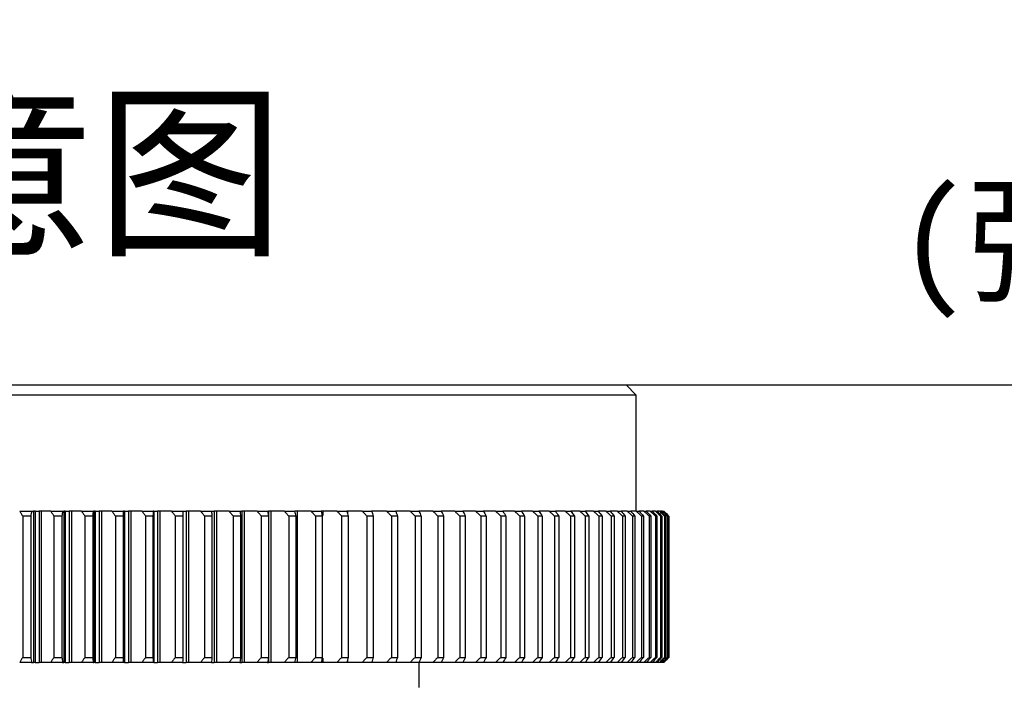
# Model space of a CAD drawing. Header units: millimetres. Extents: x 98673 to 101395, y 28002 to 29954.
# Tile 32 of 43: x 100411 to 100606, y 28891 to 29023. Entities that reach past the tile are written whole.
import ezdxf

# ---------------------------------------------------------------- set-up
doc = ezdxf.new("R2010")
doc.units = ezdxf.units.MM
doc.layers.add('标注', color=3, linetype='Continuous', lineweight=25)
doc.styles.get("Standard").update_dxf_attribs({"font": 'SimSun.ttf'})
doc.dimstyles.new('ISO-25', dxfattribs={"dimscale": 2.5, "dimtxt": 8, "dimasz": 6, "dimexe": 1, "dimexo": 0, "dimgap": 1.5, "dimtad": 1, "dimtoh": 1, "dimdsep": 46, "dimtxsty": 'Standard', "dimcen": 2.5, "dimclrd": 3, "dimclre": 3, "dimclrt": 3, "dimadec": 0, "dimazin": 0, "dimtfac": 1, "dimtmove": 0, "dimatfit": 3, "dimfxl": 0, "dimarcsym": 0})

# ---------------------------------------------------------------- blocks, each defined once
blk = doc.blocks.new('*D74')
at = {"layer": 'Defpoints', "color": 0, "lineweight": -3, "transparency": 16777216}
for p in [(100707.76, 28950.17), (100707.76, 28950.17), (100707.76, 28891.88)]:
    blk.add_point(p, dxfattribs=at)
at = {"layer": '标注', "color": 3, "lineweight": -2, "transparency": 16777216}
for p, q in [((100707.76, 28950.17), (100710.26, 28950.17)), ((100707.76, 28906.88), (100707.76, 28935.17)), ((100707.76, 28891.88), (100710.26, 28891.88))]:
    blk.add_line(p, q, dxfattribs=at)
at = {"layer": '标注', "color": 3, "lineweight": -3, "transparency": 16777216}
for points in [[(100705.26, 28935.17), (100710.26, 28935.17), (100707.76, 28950.17)], [(100705.26, 28906.88), (100710.26, 28906.88), (100707.76, 28891.88)]]:
    blk.add_solid(points, dxfattribs=at)
at = {"layer": '标注', "color": 3, "lineweight": -3, "transparency": 16777216, "insert": (100694.18, 28992.77), "char_height": 20, "width": 271.4346, "attachment_point": 5}
blk.add_mtext('58.3\\P(弹簧压缩后28.3)', dxfattribs=at)

msp = doc.modelspace()

# ---------------------------------------------------------------- linework, layer by layer
at = {"color": 7, "linetype": 'Continuous', "lineweight": 25}
for p, q in [((100258.725, 28950.17), (100531.282, 28950.17)), ((100533.282, 28948.17), (100531.282, 28950.17)), ((100533.282, 28948.17), (100257.174, 28948.17)), ((100533.282, 28925.17), (100533.282, 28948.17)), ((100411.107, 28925.17), (100413.463, 28925.17)), ((100411.699, 28924.17), (100411.699, 28896.17)), ((100413.301, 28924.17), (100411.699, 28924.17)), ((100413.301, 28924.17), (100413.301, 28896.17)), ((100413.463, 28925.17), (100413.845, 28925.17)), ((100413.841, 28925.17), (100413.841, 28895.17)), ((100414.147, 28925.17), (100413.845, 28925.17)), ((100414.147, 28925.17), (100414.147, 28895.17)), ((100414.147, 28925.17), (100414.953, 28925.17)), ((100414.953, 28925.17), (100414.953, 28895.17)), ((100415.388, 28925.17), (100414.953, 28925.17)), ((100415.385, 28925.17), (100415.385, 28895.17)), ((100417.266, 28925.17), (100415.385, 28925.17)), ((100417.266, 28925.17), (100419.599, 28925.17)), ((100417.892, 28924.17), (100417.892, 28896.17)), ((100419.479, 28924.17), (100417.892, 28924.17)), ((100419.479, 28924.17), (100419.479, 28896.17)), ((100419.599, 28925.17), (100419.847, 28925.17)), ((100419.844, 28925.17), (100419.844, 28895.17)), ((100420.136, 28925.17), (100419.847, 28925.17)), ((100420.136, 28925.17), (100420.136, 28895.17)), ((100420.136, 28925.17), (100420.933, 28925.17)), ((100420.933, 28925.17), (100420.933, 28895.17)), ((100421.375, 28925.17), (100420.933, 28925.17)), ((100421.372, 28925.17), (100421.372, 28895.17)), ((100423.363, 28925.17), (100421.372, 28925.17)), ((100423.363, 28925.17), (100425.671, 28925.17)), ((100424.023, 28924.17), (100424.023, 28896.17)), ((100425.593, 28924.17), (100424.023, 28924.17)), ((100425.592, 28924.17), (100425.592, 28896.17)), ((100425.671, 28925.17), (100425.785, 28925.17)), ((100425.781, 28925.17), (100425.781, 28895.17)), ((100426.059, 28925.17), (100425.785, 28925.17)), ((100426.059, 28925.17), (100426.059, 28895.17)), ((100426.059, 28925.17), (100426.846, 28925.17)), ((100426.846, 28925.17), (100426.846, 28895.17)), ((100427.295, 28925.17), (100426.846, 28925.17)), ((100427.292, 28925.17), (100427.292, 28895.17)), ((100429.39, 28925.17), (100427.292, 28925.17)), ((100429.39, 28925.17), (100431.669, 28925.17)), ((100430.083, 28924.17), (100430.083, 28896.17)), ((100431.633, 28924.17), (100430.083, 28924.17)), ((100431.632, 28924.17), (100431.632, 28896.17)), ((100431.669, 28925.17), (100431.686, 28925.17)), ((100431.907, 28925.17), (100431.684, 28925.17)), ((100431.686, 28895.17), (100431.686, 28925.17)), ((100431.907, 28925.17), (100431.907, 28895.17)), ((100431.907, 28925.17), (100432.684, 28925.17)), ((100432.684, 28925.17), (100432.684, 28895.17)), ((100433.138, 28925.17), (100432.684, 28925.17)), ((100433.135, 28925.17), (100433.135, 28895.17)), ((100435.338, 28925.17), (100433.135, 28925.17)), ((100435.338, 28925.17), (100437.584, 28925.17)), ((100437.59, 28924.17), (100436.062, 28924.17)), ((100436.063, 28924.17), (100436.063, 28896.17)), ((100437.672, 28925.17), (100437.584, 28925.17)), ((100437.589, 28924.17), (100437.589, 28896.17)), ((100437.59, 28895.954), (100437.59, 28924.386)), ((100437.672, 28925.17), (100437.672, 28895.17)), ((100437.672, 28925.17), (100438.437, 28925.17)), ((100438.437, 28925.17), (100438.437, 28895.17)), ((100438.896, 28925.17), (100438.437, 28925.17)), ((100438.893, 28925.17), (100438.893, 28895.17)), ((100441.196, 28925.17), (100438.893, 28925.17)), ((100441.196, 28925.17), (100443.406, 28925.17)), ((100441.952, 28924.17), (100441.952, 28896.17)), ((100443.454, 28924.17), (100441.952, 28924.17)), ((100443.345, 28925.17), (100444.097, 28925.17)), ((100443.454, 28924.17), (100443.454, 28896.17)), ((100444.097, 28925.17), (100444.097, 28895.17)), ((100444.56, 28925.17), (100444.097, 28925.17)), ((100444.557, 28925.17), (100444.557, 28895.17)), ((100446.957, 28925.17), (100444.557, 28925.17)), ((100446.957, 28925.17), (100449.127, 28925.17)), ((100447.742, 28924.17), (100447.742, 28896.17)), ((100449.218, 28924.17), (100447.742, 28924.17)), ((100449.128, 28925.17), (100449.655, 28925.17)), ((100449.217, 28924.17), (100449.217, 28896.17)), ((100449.655, 28925.17), (100449.655, 28895.17)), ((100450.12, 28925.17), (100449.655, 28925.17)), ((100450.118, 28925.17), (100450.118, 28895.17)), ((100452.612, 28925.17), (100450.118, 28925.17)), ((100452.612, 28925.17), (100454.739, 28925.17)), ((100453.425, 28924.17), (100453.425, 28896.17)), ((100454.871, 28924.17), (100453.425, 28924.17)), ((100454.739, 28925.17), (100455.101, 28925.17)), ((100454.871, 28924.17), (100454.871, 28896.17)), ((100455.101, 28925.17), (100455.101, 28895.17)), ((100455.569, 28925.17), (100455.101, 28925.17)), ((100455.567, 28925.17), (100455.567, 28895.17)), ((100458.151, 28925.17), (100455.567, 28925.17)), ((100458.151, 28925.17), (100460.231, 28925.17)), ((100460.405, 28924.17), (100458.99, 28924.17)), ((100458.991, 28924.17), (100458.991, 28896.17)), ((100460.231, 28925.17), (100460.429, 28925.17)), ((100460.405, 28924.17), (100460.405, 28896.17)), ((100460.429, 28925.17), (100460.429, 28895.17)), ((100460.899, 28925.17), (100460.429, 28925.17)), ((100460.896, 28925.17), (100460.896, 28895.17)), ((100463.566, 28925.17), (100460.896, 28925.17)), ((100463.566, 28925.17), (100465.597, 28925.17)), ((100464.431, 28924.17), (100464.431, 28896.17)), ((100465.812, 28924.17), (100464.431, 28924.17)), ((100466.1, 28925.17), (100465.629, 28925.17)), ((100465.812, 28924.17), (100465.812, 28896.17)), ((100466.097, 28925.17), (100466.097, 28895.17)), ((100468.848, 28925.17), (100466.097, 28925.17)), ((100468.848, 28925.17), (100470.827, 28925.17)), ((100469.738, 28924.17), (100469.738, 28896.17)), ((100471.084, 28924.17), (100469.738, 28924.17)), ((100471.165, 28925.17), (100470.825, 28925.17)), ((100471.083, 28924.17), (100471.083, 28896.17)), ((100473.991, 28925.17), (100471.162, 28925.17)), ((100471.162, 28925.17), (100471.162, 28924.326)), ((100473.991, 28925.17), (100475.914, 28925.17)), ((100476.211, 28924.17), (100474.903, 28924.17)), ((100474.904, 28924.17), (100474.904, 28896.17)), ((100476.086, 28925.17), (100475.914, 28925.17)), ((100478.985, 28925.17), (100476.083, 28925.17)), ((100476.083, 28925.17), (100476.083, 28924.599)), ((100476.211, 28924.17), (100476.211, 28896.17)), ((100478.985, 28925.17), (100480.849, 28925.17)), ((100479.919, 28924.17), (100479.919, 28896.17)), ((100481.187, 28924.17), (100479.919, 28924.17)), ((100483.823, 28925.17), (100480.853, 28925.17)), ((100481.187, 28924.17), (100481.187, 28896.17)), ((100483.823, 28925.17), (100485.626, 28925.17)), ((100484.777, 28924.17), (100484.777, 28896.17)), ((100486.003, 28924.17), (100484.777, 28924.17)), ((100488.497, 28925.17), (100485.623, 28925.17)), ((100486.003, 28924.17), (100486.003, 28896.17)), ((100488.497, 28925.17), (100490.236, 28925.17)), ((100489.47, 28924.17), (100489.47, 28896.17)), ((100490.652, 28924.17), (100489.47, 28924.17)), ((100493.001, 28925.17), (100490.231, 28925.17)), ((100490.652, 28924.17), (100490.652, 28896.17)), ((100493.001, 28925.17), (100494.672, 28925.17)), ((100493.991, 28924.17), (100493.991, 28896.17)), ((100495.128, 28924.17), (100493.991, 28924.17)), ((100497.327, 28925.17), (100494.667, 28925.17)), ((100495.127, 28924.17), (100495.127, 28896.17)), ((100497.327, 28925.17), (100498.929, 28925.17)), ((100498.333, 28924.17), (100498.333, 28896.17)), ((100499.422, 28924.17), (100498.333, 28924.17)), ((100501.469, 28925.17), (100498.923, 28925.17)), ((100499.422, 28924.17), (100499.422, 28896.17)), ((100501.469, 28925.17), (100502.999, 28925.17)), ((100502.488, 28924.17), (100502.488, 28896.17)), ((100503.529, 28924.17), (100502.488, 28924.17)), ((100505.42, 28925.17), (100502.992, 28925.17)), ((100503.529, 28924.17), (100503.529, 28896.17)), ((100505.42, 28925.17), (100506.875, 28925.17)), ((100506.452, 28924.17), (100506.452, 28896.17)), ((100507.442, 28924.17), (100506.452, 28924.17)), ((100509.174, 28925.17), (100506.869, 28925.17)), ((100507.442, 28924.17), (100507.442, 28896.17)), ((100509.174, 28925.17), (100510.553, 28925.17)), ((100510.217, 28924.17), (100510.217, 28896.17)), ((100511.155, 28924.17), (100510.217, 28924.17)), ((100512.725, 28925.17), (100510.547, 28925.17)), ((100511.155, 28924.17), (100511.155, 28896.17)), ((100512.725, 28925.17), (100514.026, 28925.17)), ((100513.778, 28924.17), (100513.778, 28896.17)), ((100514.662, 28924.17), (100513.778, 28924.17)), ((100516.069, 28925.17), (100514.021, 28925.17)), ((100514.662, 28924.17), (100514.662, 28896.17)), ((100516.069, 28925.17), (100517.289, 28925.17)), ((100517.129, 28924.17), (100517.129, 28896.17)), ((100517.958, 28924.17), (100517.129, 28924.17)), ((100519.199, 28925.17), (100517.284, 28925.17)), ((100517.958, 28924.17), (100517.958, 28896.17)), ((100519.199, 28925.17), (100520.336, 28925.17)), ((100520.265, 28924.17), (100520.265, 28896.17)), ((100521.038, 28924.17), (100520.265, 28924.17)), ((100522.112, 28925.17), (100520.333, 28925.17)), ((100521.038, 28924.17), (100521.038, 28896.17)), ((100522.112, 28925.17), (100523.164, 28925.17)), ((100524.801, 28925.17), (100523.162, 28925.17)), ((100523.182, 28924.17), (100523.182, 28896.17)), ((100523.898, 28924.17), (100523.182, 28924.17)), ((100523.898, 28924.17), (100523.898, 28896.17)), ((100524.801, 28925.17), (100525.768, 28925.17)), ((100527.264, 28925.17), (100525.767, 28925.17)), ((100525.874, 28924.17), (100525.874, 28896.17)), ((100526.532, 28924.17), (100525.874, 28924.17)), ((100526.532, 28924.17), (100526.532, 28896.17)), ((100527.264, 28925.17), (100528.143, 28925.17)), ((100529.497, 28925.17), (100528.143, 28925.17)), ((100528.936, 28924.17), (100528.338, 28924.17)), ((100528.339, 28924.17), (100528.339, 28896.17)), ((100528.936, 28924.17), (100528.936, 28896.17)), ((100529.497, 28925.17), (100530.287, 28925.17)), ((100531.495, 28925.17), (100530.288, 28925.17)), ((100530.57, 28924.17), (100530.57, 28896.17)), ((100531.108, 28924.17), (100530.57, 28924.17)), ((100531.108, 28924.17), (100531.108, 28896.17)), ((100531.495, 28925.17), (100532.196, 28925.17)), ((100533.257, 28925.17), (100532.197, 28925.17)), ((100532.567, 28924.17), (100532.567, 28896.17)), ((100533.043, 28924.17), (100532.567, 28924.17)), ((100533.043, 28924.17), (100533.043, 28896.17)), ((100533.257, 28925.17), (100533.866, 28925.17)), ((100534.779, 28925.17), (100533.868, 28925.17)), ((100534.739, 28924.17), (100534.324, 28924.17)), ((100534.325, 28924.17), (100534.325, 28896.17)), ((100534.738, 28924.17), (100534.738, 28896.17)), ((100534.779, 28925.17), (100535.296, 28925.17)), ((100536.059, 28925.17), (100535.299, 28925.17)), ((100535.841, 28924.17), (100535.841, 28896.17)), ((100536.192, 28924.17), (100535.841, 28924.17)), ((100536.059, 28925.17), (100536.483, 28925.17)), ((100536.192, 28924.17), (100536.192, 28896.17)), ((100537.094, 28925.17), (100536.486, 28925.17)), ((100537.094, 28925.17), (100537.425, 28925.17)), ((100537.113, 28924.17), (100537.113, 28896.17)), ((100537.402, 28924.17), (100537.113, 28924.17)), ((100537.402, 28924.17), (100537.402, 28896.17)), ((100537.885, 28925.17), (100537.428, 28925.17)), ((100537.885, 28925.17), (100538.121, 28925.17)), ((100538.428, 28925.17), (100538.121, 28925.17)), ((100538.14, 28924.17), (100538.14, 28896.17)), ((100538.365, 28924.17), (100538.14, 28924.17)), ((100538.365, 28924.17), (100538.365, 28896.17)), ((100538.428, 28925.17), (100538.57, 28925.17)), ((100538.723, 28925.17), (100538.771, 28925.17)), ((100538.92, 28924.17), (100538.92, 28896.17)), ((100539.081, 28924.17), (100538.92, 28924.17)), ((100539.081, 28924.17), (100539.081, 28896.17)), ((100539.451, 28924.17), (100539.451, 28896.17)), ((100539.548, 28924.17), (100539.451, 28924.17)), ((100539.548, 28924.17), (100539.548, 28896.17)), ((100539.733, 28924.17), (100539.733, 28896.17)), ((100539.765, 28924.17), (100539.733, 28924.17)), ((100539.765, 28924.17), (100539.765, 28896.17)), ((100413.463, 28895.17), (100411.107, 28895.17)), ((100411.699, 28896.17), (100413.301, 28896.17)), ((100413.463, 28895.17), (100413.845, 28895.17)), ((100414.147, 28895.17), (100413.845, 28895.17)), ((100414.147, 28895.17), (100414.953, 28895.17)), ((100415.388, 28895.17), (100414.953, 28895.17)), ((100417.266, 28895.17), (100415.385, 28895.17)), ((100419.599, 28895.17), (100417.266, 28895.17)), ((100417.892, 28896.17), (100419.479, 28896.17)), ((100419.599, 28895.17), (100419.847, 28895.17)), ((100420.136, 28895.17), (100419.847, 28895.17)), ((100420.136, 28895.17), (100420.933, 28895.17)), ((100421.375, 28895.17), (100420.933, 28895.17)), ((100423.363, 28895.17), (100421.372, 28895.17)), ((100425.671, 28895.17), (100423.363, 28895.17)), ((100424.023, 28896.17), (100425.593, 28896.17)), ((100425.671, 28895.17), (100425.785, 28895.17)), ((100426.059, 28895.17), (100425.785, 28895.17)), ((100426.059, 28895.17), (100426.846, 28895.17)), ((100427.295, 28895.17), (100426.846, 28895.17)), ((100429.39, 28895.17), (100427.292, 28895.17)), ((100431.669, 28895.17), (100429.39, 28895.17)), ((100430.083, 28896.17), (100431.633, 28896.17)), ((100431.669, 28895.17), (100431.686, 28895.17)), ((100431.907, 28895.17), (100431.684, 28895.17)), ((100431.907, 28895.17), (100432.684, 28895.17)), ((100433.138, 28895.17), (100432.684, 28895.17)), ((100435.338, 28895.17), (100433.135, 28895.17)), ((100437.584, 28895.17), (100435.338, 28895.17)), ((100436.062, 28896.17), (100437.59, 28896.17)), ((100437.672, 28895.17), (100437.584, 28895.17)), ((100437.672, 28895.17), (100438.437, 28895.17)), ((100438.896, 28895.17), (100438.437, 28895.17)), ((100441.196, 28895.17), (100438.893, 28895.17)), ((100443.406, 28895.17), (100441.196, 28895.17)), ((100441.952, 28896.17), (100443.454, 28896.17)), ((100443.345, 28895.17), (100444.097, 28895.17)), ((100444.56, 28895.17), (100444.097, 28895.17)), ((100446.957, 28895.17), (100444.557, 28895.17)), ((100449.127, 28895.17), (100446.957, 28895.17)), ((100447.742, 28896.17), (100449.218, 28896.17)), ((100449.128, 28895.17), (100449.655, 28895.17)), ((100450.12, 28895.17), (100449.655, 28895.17)), ((100452.612, 28895.17), (100450.118, 28895.17)), ((100454.739, 28895.17), (100452.612, 28895.17)), ((100453.425, 28896.17), (100454.871, 28896.17)), ((100454.739, 28895.17), (100455.101, 28895.17)), ((100455.569, 28895.17), (100455.101, 28895.17)), ((100458.151, 28895.17), (100455.567, 28895.17)), ((100460.231, 28895.17), (100458.151, 28895.17)), ((100458.99, 28896.17), (100460.405, 28896.17)), ((100460.231, 28895.17), (100460.429, 28895.17)), ((100460.899, 28895.17), (100460.429, 28895.17)), ((100463.566, 28895.17), (100460.896, 28895.17)), ((100465.597, 28895.17), (100463.566, 28895.17)), ((100464.431, 28896.17), (100465.812, 28896.17)), ((100466.1, 28895.17), (100465.629, 28895.17)), ((100468.848, 28895.17), (100466.097, 28895.17)), ((100470.827, 28895.17), (100468.848, 28895.17)), ((100469.738, 28896.17), (100471.084, 28896.17)), ((100471.165, 28895.17), (100470.825, 28895.17)), ((100471.162, 28896.014), (100471.162, 28895.17)), ((100473.991, 28895.17), (100471.162, 28895.17)), ((100475.914, 28895.17), (100473.991, 28895.17)), ((100474.903, 28896.17), (100476.211, 28896.17)), ((100476.086, 28895.17), (100475.914, 28895.17)), ((100476.083, 28895.741), (100476.083, 28895.17)), ((100478.985, 28895.17), (100476.083, 28895.17)), ((100480.849, 28895.17), (100478.985, 28895.17)), ((100479.919, 28896.17), (100481.187, 28896.17)), ((100483.823, 28895.17), (100480.853, 28895.17)), ((100485.626, 28895.17), (100483.823, 28895.17)), ((100484.777, 28896.17), (100486.003, 28896.17)), ((100488.497, 28895.17), (100485.623, 28895.17)), ((100490.236, 28895.17), (100488.497, 28895.17)), ((100489.47, 28896.17), (100490.652, 28896.17)), ((100493.001, 28895.17), (100490.231, 28895.17)), ((100490.282, 28890.17), (100490.282, 28895.17)), ((100494.672, 28895.17), (100493.001, 28895.17)), ((100493.991, 28896.17), (100495.128, 28896.17)), ((100497.327, 28895.17), (100494.667, 28895.17)), ((100498.929, 28895.17), (100497.327, 28895.17)), ((100498.333, 28896.17), (100499.422, 28896.17)), ((100501.469, 28895.17), (100498.923, 28895.17)), ((100502.999, 28895.17), (100501.469, 28895.17)), ((100502.488, 28896.17), (100503.529, 28896.17)), ((100505.42, 28895.17), (100502.992, 28895.17)), ((100506.875, 28895.17), (100505.42, 28895.17)), ((100506.452, 28896.17), (100507.442, 28896.17)), ((100509.174, 28895.17), (100506.869, 28895.17)), ((100510.553, 28895.17), (100509.174, 28895.17)), ((100510.217, 28896.17), (100511.155, 28896.17)), ((100512.725, 28895.17), (100510.547, 28895.17)), ((100514.026, 28895.17), (100512.725, 28895.17)), ((100513.778, 28896.17), (100514.662, 28896.17)), ((100516.069, 28895.17), (100514.021, 28895.17)), ((100517.289, 28895.17), (100516.069, 28895.17)), ((100517.129, 28896.17), (100517.958, 28896.17)), ((100519.199, 28895.17), (100517.284, 28895.17)), ((100520.336, 28895.17), (100519.199, 28895.17)), ((100520.265, 28896.17), (100521.038, 28896.17)), ((100522.112, 28895.17), (100520.333, 28895.17)), ((100523.164, 28895.17), (100522.112, 28895.17)), ((100524.801, 28895.17), (100523.162, 28895.17)), ((100523.182, 28896.17), (100523.898, 28896.17)), ((100525.768, 28895.17), (100524.801, 28895.17)), ((100527.264, 28895.17), (100525.767, 28895.17)), ((100525.874, 28896.17), (100526.532, 28896.17)), ((100528.143, 28895.17), (100527.264, 28895.17)), ((100529.497, 28895.17), (100528.143, 28895.17)), ((100528.338, 28896.17), (100528.936, 28896.17)), ((100530.287, 28895.17), (100529.497, 28895.17)), ((100531.495, 28895.17), (100530.288, 28895.17)), ((100530.57, 28896.17), (100531.108, 28896.17)), ((100532.196, 28895.17), (100531.495, 28895.17)), ((100533.257, 28895.17), (100532.197, 28895.17)), ((100532.567, 28896.17), (100533.043, 28896.17)), ((100533.866, 28895.17), (100533.257, 28895.17)), ((100534.779, 28895.17), (100533.868, 28895.17)), ((100534.324, 28896.17), (100534.739, 28896.17)), ((100535.296, 28895.17), (100534.779, 28895.17)), ((100536.059, 28895.17), (100535.299, 28895.17)), ((100535.841, 28896.17), (100536.192, 28896.17)), ((100536.483, 28895.17), (100536.059, 28895.17)), ((100537.094, 28895.17), (100536.486, 28895.17)), ((100537.425, 28895.17), (100537.094, 28895.17)), ((100537.113, 28896.17), (100537.402, 28896.17)), ((100537.885, 28895.17), (100537.428, 28895.17)), ((100538.121, 28895.17), (100537.885, 28895.17)), ((100538.428, 28895.17), (100538.121, 28895.17)), ((100538.14, 28896.17), (100538.365, 28896.17)), ((100538.57, 28895.17), (100538.428, 28895.17)), ((100538.771, 28895.17), (100538.723, 28895.17)), ((100538.92, 28896.17), (100539.081, 28896.17)), ((100539.451, 28896.17), (100539.548, 28896.17)), ((100539.733, 28896.17), (100539.765, 28896.17))]:
    msp.add_line(p, q, dxfattribs=at)
for points, knots in [([(100411.107, 28925.17), (100411.204, 28925.004), (100411.399, 28924.671), (100411.598, 28924.338), (100411.699, 28924.17)], [0, 0, 0, 0, 0.4954567, 1, 1, 1, 1]), ([(100417.266, 28925.17), (100417.368, 28925.004), (100417.575, 28924.671), (100417.786, 28924.338), (100417.892, 28924.17)], [0, 0, 0, 0, 0.49545618, 1, 1, 1, 1]), ([(100423.363, 28925.17), (100423.471, 28925.004), (100423.689, 28924.671), (100423.911, 28924.338), (100424.023, 28924.17)], [0, 0, 0, 0, 0.4954562, 1, 1, 1, 1]), ([(100429.39, 28925.17), (100429.503, 28925.004), (100429.732, 28924.671), (100429.965, 28924.338), (100430.083, 28924.17)], [0, 0, 0, 0, 0.49545618, 1, 1, 1, 1]), ([(100435.338, 28925.17), (100435.456, 28925.004), (100435.696, 28924.671), (100435.939, 28924.338), (100436.062, 28924.17)], [0, 0, 0, 0, 0.4954562, 1, 1, 1, 1]), ([(100441.196, 28925.17), (100441.32, 28925.004), (100441.57, 28924.671), (100441.824, 28924.338), (100441.952, 28924.17)], [0, 0, 0, 0, 0.4954567, 1, 1, 1, 1]), ([(100446.957, 28925.17), (100447.086, 28925.004), (100447.346, 28924.671), (100447.609, 28924.338), (100447.742, 28924.17)], [0, 0, 0, 0, 0.4954567, 1, 1, 1, 1]), ([(100452.612, 28925.17), (100452.745, 28925.004), (100453.014, 28924.671), (100453.287, 28924.338), (100453.425, 28924.17)], [0, 0, 0, 0, 0.4954567, 1, 1, 1, 1]), ([(100458.151, 28925.17), (100458.288, 28925.004), (100458.567, 28924.671), (100458.848, 28924.338), (100458.99, 28924.17)], [0, 0, 0, 0, 0.4954562, 1, 1, 1, 1]), ([(100463.566, 28925.17), (100463.708, 28925.004), (100463.994, 28924.671), (100464.285, 28924.338), (100464.431, 28924.17)], [0, 0, 0, 0, 0.49545618, 1, 1, 1, 1]), ([(100468.848, 28925.17), (100468.995, 28925.004), (100469.289, 28924.671), (100469.588, 28924.338), (100469.738, 28924.17)], [0, 0, 0, 0, 0.4954562, 1, 1, 1, 1]), ([(100473.991, 28925.17), (100474.141, 28925.004), (100474.443, 28924.671), (100474.749, 28924.338), (100474.903, 28924.17)], [0, 0, 0, 0, 0.4954562, 1, 1, 1, 1]), ([(100478.985, 28925.17), (100479.138, 28925.004), (100479.448, 28924.671), (100479.761, 28924.338), (100479.919, 28924.17)], [0, 0, 0, 0, 0.4954567, 1, 1, 1, 1]), ([(100483.823, 28925.17), (100483.98, 28925.004), (100484.296, 28924.671), (100484.616, 28924.338), (100484.777, 28924.17)], [0, 0, 0, 0, 0.4954567, 1, 1, 1, 1]), ([(100488.497, 28925.17), (100488.657, 28925.004), (100488.98, 28924.671), (100489.306, 28924.338), (100489.47, 28924.17)], [0, 0, 0, 0, 0.4954562, 1, 1, 1, 1]), ([(100493.001, 28925.17), (100493.164, 28925.004), (100493.492, 28924.671), (100493.824, 28924.338), (100493.991, 28924.17)], [0, 0, 0, 0, 0.4954562, 1, 1, 1, 1]), ([(100497.327, 28925.17), (100497.492, 28925.004), (100497.826, 28924.671), (100498.163, 28924.338), (100498.333, 28924.17)], [0, 0, 0, 0, 0.49545618, 1, 1, 1, 1]), ([(100501.469, 28925.17), (100501.636, 28925.004), (100501.975, 28924.671), (100502.316, 28924.338), (100502.488, 28924.17)], [0, 0, 0, 0, 0.4954562, 1, 1, 1, 1]), ([(100505.42, 28925.17), (100505.59, 28925.004), (100505.933, 28924.671), (100506.278, 28924.338), (100506.452, 28924.17)], [0, 0, 0, 0, 0.4954562, 1, 1, 1, 1]), ([(100509.174, 28925.17), (100509.346, 28925.004), (100509.692, 28924.671), (100510.041, 28924.338), (100510.217, 28924.17)], [0, 0, 0, 0, 0.4954567, 1, 1, 1, 1]), ([(100512.725, 28925.17), (100512.899, 28925.004), (100513.249, 28924.671), (100513.6, 28924.338), (100513.778, 28924.17)], [0, 0, 0, 0, 0.4954567, 1, 1, 1, 1]), ([(100516.069, 28925.17), (100516.244, 28925.004), (100516.596, 28924.671), (100516.95, 28924.338), (100517.129, 28924.17)], [0, 0, 0, 0, 0.4954562, 1, 1, 1, 1]), ([(100519.199, 28925.17), (100519.375, 28925.004), (100519.73, 28924.671), (100520.086, 28924.338), (100520.265, 28924.17)], [0, 0, 0, 0, 0.4954567, 1, 1, 1, 1]), ([(100522.112, 28925.17), (100522.288, 28925.004), (100522.644, 28924.671), (100523.002, 28924.338), (100523.182, 28924.17)], [0, 0, 0, 0, 0.4954567, 1, 1, 1, 1]), ([(100524.801, 28925.17), (100524.978, 28925.004), (100525.335, 28924.671), (100525.694, 28924.338), (100525.874, 28924.17)], [0, 0, 0, 0, 0.4954567, 1, 1, 1, 1]), ([(100527.264, 28925.17), (100527.442, 28925.004), (100527.799, 28924.671), (100528.158, 28924.338), (100528.338, 28924.17)], [0, 0, 0, 0, 0.49545618, 1, 1, 1, 1]), ([(100529.497, 28925.17), (100529.674, 28925.004), (100530.032, 28924.671), (100530.39, 28924.338), (100530.57, 28924.17)], [0, 0, 0, 0, 0.4954567, 1, 1, 1, 1]), ([(100531.495, 28925.17), (100531.672, 28925.004), (100532.029, 28924.671), (100532.386, 28924.338), (100532.567, 28924.17)], [0, 0, 0, 0, 0.49545618, 1, 1, 1, 1]), ([(100533.257, 28925.17), (100533.433, 28925.004), (100533.789, 28924.671), (100534.145, 28924.338), (100534.324, 28924.17)], [0, 0, 0, 0, 0.4954567, 1, 1, 1, 1]), ([(100534.779, 28925.17), (100534.954, 28925.004), (100535.308, 28924.671), (100535.662, 28924.338), (100535.841, 28924.17)], [0, 0, 0, 0, 0.4954562, 1, 1, 1, 1]), ([(100536.059, 28925.17), (100536.233, 28925.004), (100536.585, 28924.671), (100536.936, 28924.338), (100537.113, 28924.17)], [0, 0, 0, 0, 0.4954562, 1, 1, 1, 1]), ([(100537.094, 28925.17), (100537.267, 28925.004), (100537.616, 28924.671), (100537.964, 28924.338), (100538.14, 28924.17)], [0, 0, 0, 0, 0.4954562, 1, 1, 1, 1]), ([(100537.885, 28925.17), (100538.056, 28925.004), (100538.401, 28924.671), (100538.746, 28924.338), (100538.92, 28924.17)], [0, 0, 0, 0, 0.49545618, 1, 1, 1, 1]), ([(100538.428, 28925.17), (100538.597, 28925.004), (100538.938, 28924.671), (100539.279, 28924.338), (100539.451, 28924.17)], [0, 0, 0, 0, 0.49545618, 1, 1, 1, 1]), ([(100538.723, 28925.17), (100538.89, 28925.004), (100539.227, 28924.671), (100539.563, 28924.338), (100539.733, 28924.17)], [0, 0, 0, 0, 0.4954562, 1, 1, 1, 1]), ([(100411.699, 28896.17), (100411.598, 28896.002), (100411.399, 28895.669), (100411.204, 28895.335), (100411.107, 28895.17)], [0, 0, 0, 0, 0.5045438, 1, 1, 1, 1]), ([(100417.892, 28896.17), (100417.786, 28896.002), (100417.575, 28895.669), (100417.368, 28895.335), (100417.266, 28895.17)], [0, 0, 0, 0, 0.5045438, 1, 1, 1, 1]), ([(100424.023, 28896.17), (100423.911, 28896.002), (100423.689, 28895.669), (100423.471, 28895.335), (100423.363, 28895.17)], [0, 0, 0, 0, 0.50454382, 1, 1, 1, 1]), ([(100430.083, 28896.17), (100429.965, 28896.002), (100429.732, 28895.669), (100429.503, 28895.335), (100429.39, 28895.17)], [0, 0, 0, 0, 0.50454382, 1, 1, 1, 1]), ([(100436.062, 28896.17), (100435.939, 28896.002), (100435.696, 28895.669), (100435.456, 28895.335), (100435.338, 28895.17)], [0, 0, 0, 0, 0.5045438, 1, 1, 1, 1]), ([(100441.952, 28896.17), (100441.824, 28896.002), (100441.57, 28895.669), (100441.32, 28895.335), (100441.196, 28895.17)], [0, 0, 0, 0, 0.50454383, 1, 1, 1, 1]), ([(100447.742, 28896.17), (100447.609, 28896.002), (100447.346, 28895.669), (100447.086, 28895.335), (100446.957, 28895.17)], [0, 0, 0, 0, 0.5045438, 1, 1, 1, 1]), ([(100453.425, 28896.17), (100453.287, 28896.002), (100453.014, 28895.669), (100452.745, 28895.335), (100452.612, 28895.17)], [0, 0, 0, 0, 0.50454383, 1, 1, 1, 1]), ([(100458.99, 28896.17), (100458.848, 28896.002), (100458.567, 28895.669), (100458.288, 28895.335), (100458.151, 28895.17)], [0, 0, 0, 0, 0.5045438, 1, 1, 1, 1]), ([(100464.431, 28896.17), (100464.285, 28896.002), (100463.994, 28895.669), (100463.708, 28895.335), (100463.566, 28895.17)], [0, 0, 0, 0, 0.5045438, 1, 1, 1, 1]), ([(100469.738, 28896.17), (100469.588, 28896.002), (100469.289, 28895.669), (100468.995, 28895.335), (100468.848, 28895.17)], [0, 0, 0, 0, 0.5045438, 1, 1, 1, 1]), ([(100474.903, 28896.17), (100474.749, 28896.002), (100474.443, 28895.669), (100474.141, 28895.335), (100473.991, 28895.17)], [0, 0, 0, 0, 0.5045438, 1, 1, 1, 1]), ([(100479.919, 28896.17), (100479.761, 28896.002), (100479.448, 28895.669), (100479.138, 28895.335), (100478.985, 28895.17)], [0, 0, 0, 0, 0.5045438, 1, 1, 1, 1]), ([(100484.777, 28896.17), (100484.616, 28896.002), (100484.296, 28895.669), (100483.98, 28895.335), (100483.823, 28895.17)], [0, 0, 0, 0, 0.5045438, 1, 1, 1, 1]), ([(100489.47, 28896.17), (100489.306, 28896.002), (100488.98, 28895.669), (100488.657, 28895.335), (100488.497, 28895.17)], [0, 0, 0, 0, 0.5045438, 1, 1, 1, 1]), ([(100493.991, 28896.17), (100493.824, 28896.002), (100493.492, 28895.669), (100493.164, 28895.335), (100493.001, 28895.17)], [0, 0, 0, 0, 0.5045438, 1, 1, 1, 1]), ([(100498.333, 28896.17), (100498.163, 28896.002), (100497.826, 28895.669), (100497.492, 28895.335), (100497.327, 28895.17)], [0, 0, 0, 0, 0.5045438, 1, 1, 1, 1]), ([(100502.488, 28896.17), (100502.316, 28896.002), (100501.975, 28895.669), (100501.636, 28895.335), (100501.469, 28895.17)], [0, 0, 0, 0, 0.5045438, 1, 1, 1, 1]), ([(100506.452, 28896.17), (100506.278, 28896.002), (100505.933, 28895.669), (100505.59, 28895.335), (100505.42, 28895.17)], [0, 0, 0, 0, 0.50454382, 1, 1, 1, 1]), ([(100510.217, 28896.17), (100510.041, 28896.002), (100509.692, 28895.669), (100509.346, 28895.335), (100509.174, 28895.17)], [0, 0, 0, 0, 0.5045438, 1, 1, 1, 1]), ([(100513.778, 28896.17), (100513.6, 28896.002), (100513.249, 28895.669), (100512.899, 28895.335), (100512.725, 28895.17)], [0, 0, 0, 0, 0.5045438, 1, 1, 1, 1]), ([(100517.129, 28896.17), (100516.95, 28896.002), (100516.596, 28895.669), (100516.244, 28895.335), (100516.069, 28895.17)], [0, 0, 0, 0, 0.5045438, 1, 1, 1, 1]), ([(100520.265, 28896.17), (100520.086, 28896.002), (100519.73, 28895.669), (100519.375, 28895.335), (100519.199, 28895.17)], [0, 0, 0, 0, 0.5045438, 1, 1, 1, 1]), ([(100523.182, 28896.17), (100523.002, 28896.002), (100522.644, 28895.669), (100522.288, 28895.335), (100522.112, 28895.17)], [0, 0, 0, 0, 0.50454383, 1, 1, 1, 1]), ([(100525.874, 28896.17), (100525.694, 28896.002), (100525.335, 28895.669), (100524.978, 28895.335), (100524.801, 28895.17)], [0, 0, 0, 0, 0.5045438, 1, 1, 1, 1]), ([(100528.338, 28896.17), (100528.158, 28896.002), (100527.799, 28895.669), (100527.442, 28895.335), (100527.264, 28895.17)], [0, 0, 0, 0, 0.50454382, 1, 1, 1, 1]), ([(100530.57, 28896.17), (100530.39, 28896.002), (100530.032, 28895.669), (100529.674, 28895.335), (100529.497, 28895.17)], [0, 0, 0, 0, 0.50454383, 1, 1, 1, 1]), ([(100532.567, 28896.17), (100532.386, 28896.002), (100532.029, 28895.669), (100531.672, 28895.335), (100531.495, 28895.17)], [0, 0, 0, 0, 0.5045438, 1, 1, 1, 1]), ([(100534.324, 28896.17), (100534.145, 28896.002), (100533.789, 28895.669), (100533.433, 28895.335), (100533.257, 28895.17)], [0, 0, 0, 0, 0.5045438, 1, 1, 1, 1]), ([(100535.841, 28896.17), (100535.662, 28896.002), (100535.308, 28895.669), (100534.954, 28895.335), (100534.779, 28895.17)], [0, 0, 0, 0, 0.5045438, 1, 1, 1, 1]), ([(100537.113, 28896.17), (100536.936, 28896.002), (100536.585, 28895.669), (100536.233, 28895.335), (100536.059, 28895.17)], [0, 0, 0, 0, 0.5045438, 1, 1, 1, 1]), ([(100538.14, 28896.17), (100537.964, 28896.002), (100537.616, 28895.669), (100537.267, 28895.335), (100537.094, 28895.17)], [0, 0, 0, 0, 0.5045438, 1, 1, 1, 1]), ([(100538.92, 28896.17), (100538.746, 28896.002), (100538.401, 28895.669), (100538.056, 28895.335), (100537.885, 28895.17)], [0, 0, 0, 0, 0.5045438, 1, 1, 1, 1]), ([(100539.451, 28896.17), (100539.279, 28896.002), (100538.938, 28895.669), (100538.597, 28895.335), (100538.428, 28895.17)], [0, 0, 0, 0, 0.50454382, 1, 1, 1, 1]), ([(100539.733, 28896.17), (100539.563, 28896.002), (100539.227, 28895.669), (100538.89, 28895.335), (100538.723, 28895.17)], [0, 0, 0, 0, 0.5045438, 1, 1, 1, 1])]:
    msp.add_open_spline(points, degree=3, knots=knots, dxfattribs=at)
for points in [[(100413.463, 28925.17), (100413.412, 28924.836), (100413.358, 28924.503), (100413.301, 28924.17)], [(100419.599, 28925.17), (100419.563, 28924.836), (100419.522, 28924.503), (100419.479, 28924.17)], [(100425.671, 28925.17), (100425.648, 28924.836), (100425.622, 28924.503), (100425.592, 28924.17)], [(100431.669, 28925.17), (100431.66, 28924.836), (100431.648, 28924.503), (100431.632, 28924.17)], [(100437.584, 28925.17), (100437.589, 28924.836), (100437.591, 28924.503), (100437.589, 28924.17)], [(100443.406, 28925.17), (100443.425, 28924.836), (100443.441, 28924.503), (100443.454, 28924.17)], [(100449.127, 28925.17), (100449.161, 28924.836), (100449.191, 28924.503), (100449.217, 28924.17)], [(100454.739, 28925.17), (100454.786, 28924.836), (100454.83, 28924.503), (100454.871, 28924.17)], [(100460.231, 28925.17), (100460.293, 28924.836), (100460.351, 28924.503), (100460.405, 28924.17)], [(100465.597, 28925.17), (100465.672, 28924.836), (100465.744, 28924.503), (100465.812, 28924.17)], [(100470.827, 28925.17), (100470.916, 28924.836), (100471.001, 28924.503), (100471.083, 28924.17)], [(100475.914, 28925.17), (100476.016, 28924.836), (100476.115, 28924.503), (100476.211, 28924.17)], [(100480.849, 28925.17), (100480.965, 28924.836), (100481.077, 28924.503), (100481.187, 28924.17)], [(100485.626, 28925.17), (100485.754, 28924.836), (100485.88, 28924.503), (100486.003, 28924.17)], [(100490.236, 28925.17), (100490.378, 28924.836), (100490.516, 28924.503), (100490.652, 28924.17)], [(100494.672, 28925.17), (100494.827, 28924.836), (100494.979, 28924.503), (100495.127, 28924.17)], [(100498.929, 28925.17), (100499.096, 28924.836), (100499.261, 28924.503), (100499.422, 28924.17)], [(100502.999, 28925.17), (100503.178, 28924.836), (100503.355, 28924.503), (100503.529, 28924.17)], [(100506.875, 28925.17), (100507.067, 28924.836), (100507.256, 28924.503), (100507.441, 28924.17)], [(100510.553, 28925.17), (100510.756, 28924.836), (100510.957, 28924.503), (100511.154, 28924.17)], [(100514.026, 28925.17), (100514.241, 28924.836), (100514.453, 28924.503), (100514.662, 28924.17)], [(100517.289, 28925.17), (100517.514, 28924.836), (100517.738, 28924.503), (100517.958, 28924.17)], [(100520.336, 28925.17), (100520.573, 28924.836), (100520.807, 28924.503), (100521.038, 28924.17)], [(100523.164, 28925.17), (100523.411, 28924.836), (100523.656, 28924.503), (100523.898, 28924.17)], [(100525.768, 28925.17), (100526.025, 28924.836), (100526.279, 28924.503), (100526.531, 28924.17)], [(100528.143, 28925.17), (100528.41, 28924.836), (100528.674, 28924.503), (100528.936, 28924.17)], [(100530.287, 28925.17), (100530.563, 28924.836), (100530.836, 28924.503), (100531.108, 28924.17)], [(100532.196, 28925.17), (100532.48, 28924.836), (100532.762, 28924.503), (100533.043, 28924.17)], [(100533.866, 28925.17), (100534.159, 28924.836), (100534.45, 28924.503), (100534.738, 28924.17)], [(100535.296, 28925.17), (100535.596, 28924.836), (100535.895, 28924.503), (100536.192, 28924.17)], [(100536.483, 28925.17), (100536.791, 28924.836), (100537.097, 28924.503), (100537.402, 28924.17)], [(100537.425, 28925.17), (100537.74, 28924.836), (100538.053, 28924.503), (100538.365, 28924.17)], [(100538.121, 28925.17), (100538.442, 28924.836), (100538.762, 28924.503), (100539.081, 28924.17)], [(100538.57, 28925.17), (100538.897, 28924.836), (100539.223, 28924.503), (100539.548, 28924.17)], [(100538.771, 28925.17), (100539.103, 28924.836), (100539.435, 28924.503), (100539.765, 28924.17)], [(100413.301, 28896.17), (100413.358, 28895.836), (100413.412, 28895.503), (100413.463, 28895.17)], [(100419.479, 28896.17), (100419.522, 28895.836), (100419.563, 28895.503), (100419.599, 28895.17)], [(100425.592, 28896.17), (100425.622, 28895.836), (100425.648, 28895.503), (100425.671, 28895.17)], [(100431.632, 28896.17), (100431.648, 28895.836), (100431.66, 28895.503), (100431.669, 28895.17)], [(100437.589, 28896.17), (100437.591, 28895.836), (100437.589, 28895.503), (100437.584, 28895.17)], [(100443.454, 28896.17), (100443.441, 28895.836), (100443.425, 28895.503), (100443.406, 28895.17)], [(100449.217, 28896.17), (100449.191, 28895.836), (100449.161, 28895.503), (100449.127, 28895.17)], [(100454.871, 28896.17), (100454.83, 28895.836), (100454.786, 28895.503), (100454.739, 28895.17)], [(100460.405, 28896.17), (100460.351, 28895.836), (100460.293, 28895.503), (100460.231, 28895.17)], [(100465.812, 28896.17), (100465.744, 28895.836), (100465.672, 28895.503), (100465.597, 28895.17)], [(100471.083, 28896.17), (100471.001, 28895.836), (100470.916, 28895.503), (100470.827, 28895.17)], [(100476.211, 28896.17), (100476.115, 28895.836), (100476.016, 28895.503), (100475.914, 28895.17)], [(100481.187, 28896.17), (100481.077, 28895.836), (100480.965, 28895.503), (100480.849, 28895.17)], [(100486.003, 28896.17), (100485.88, 28895.836), (100485.754, 28895.503), (100485.626, 28895.17)], [(100490.652, 28896.17), (100490.516, 28895.836), (100490.378, 28895.503), (100490.236, 28895.17)], [(100495.127, 28896.17), (100494.979, 28895.836), (100494.827, 28895.503), (100494.672, 28895.17)], [(100499.422, 28896.17), (100499.261, 28895.836), (100499.096, 28895.503), (100498.929, 28895.17)], [(100503.529, 28896.17), (100503.355, 28895.836), (100503.178, 28895.503), (100502.999, 28895.17)], [(100507.441, 28896.17), (100507.256, 28895.836), (100507.067, 28895.503), (100506.875, 28895.17)], [(100511.154, 28896.17), (100510.957, 28895.836), (100510.756, 28895.503), (100510.553, 28895.17)], [(100514.662, 28896.17), (100514.453, 28895.836), (100514.241, 28895.503), (100514.026, 28895.17)], [(100517.958, 28896.17), (100517.738, 28895.836), (100517.514, 28895.503), (100517.289, 28895.17)], [(100521.038, 28896.17), (100520.807, 28895.836), (100520.573, 28895.503), (100520.336, 28895.17)], [(100523.898, 28896.17), (100523.656, 28895.836), (100523.411, 28895.503), (100523.164, 28895.17)], [(100526.531, 28896.17), (100526.279, 28895.836), (100526.025, 28895.503), (100525.768, 28895.17)], [(100528.936, 28896.17), (100528.674, 28895.836), (100528.41, 28895.503), (100528.143, 28895.17)], [(100531.108, 28896.17), (100530.836, 28895.836), (100530.563, 28895.503), (100530.287, 28895.17)], [(100533.043, 28896.17), (100532.762, 28895.836), (100532.48, 28895.503), (100532.196, 28895.17)], [(100534.738, 28896.17), (100534.45, 28895.836), (100534.159, 28895.503), (100533.866, 28895.17)], [(100536.192, 28896.17), (100535.895, 28895.836), (100535.596, 28895.503), (100535.296, 28895.17)], [(100537.402, 28896.17), (100537.097, 28895.836), (100536.791, 28895.503), (100536.483, 28895.17)], [(100538.365, 28896.17), (100538.053, 28895.836), (100537.74, 28895.503), (100537.425, 28895.17)], [(100539.081, 28896.17), (100538.762, 28895.836), (100538.442, 28895.503), (100538.121, 28895.17)], [(100539.548, 28896.17), (100539.223, 28895.836), (100538.897, 28895.503), (100538.57, 28895.17)], [(100539.765, 28896.17), (100539.435, 28895.836), (100539.103, 28895.503), (100538.771, 28895.17)]]:
    msp.add_open_spline(points, degree=3, dxfattribs=at)
at = {"layer": '标注', "lineweight": -3}
msp.add_line((100372.554, 28950.17), (100711.685, 28950.17), dxfattribs=at)

# ---------------------------------------------------------------- texts
at = {"color": 0, "insert": (100277.069, 29005.982), "char_height": 27.34448, "width": 1598.1308, "attachment_point": 1}
msp.add_mtext('{\\fSimHei|b0|i0|c134|p49;偏摆示意图}', dxfattribs=at)

# ---------------------------------------------------------------- dimensions: what is measured, and where the dimension line sits
at = {"layer": '标注', "lineweight": -3}
dim = msp.add_linear_dim(base=(100707.765, 28950.17), p1=(100707.765, 28891.884), p2=(100707.765, 28950.17), angle=90, text='<>\\P(弹簧压缩后28.3)', dimstyle='ISO-25', override={"dimdec": 1, "dimtmove": 2}, dxfattribs=at)
dim.commit()
dim.dimension.update_dxf_attribs({"geometry": '*D74', "text_midpoint": (100694.178, 28992.77), "dimtype": 160})

doc.saveas('drawing.dxf')
